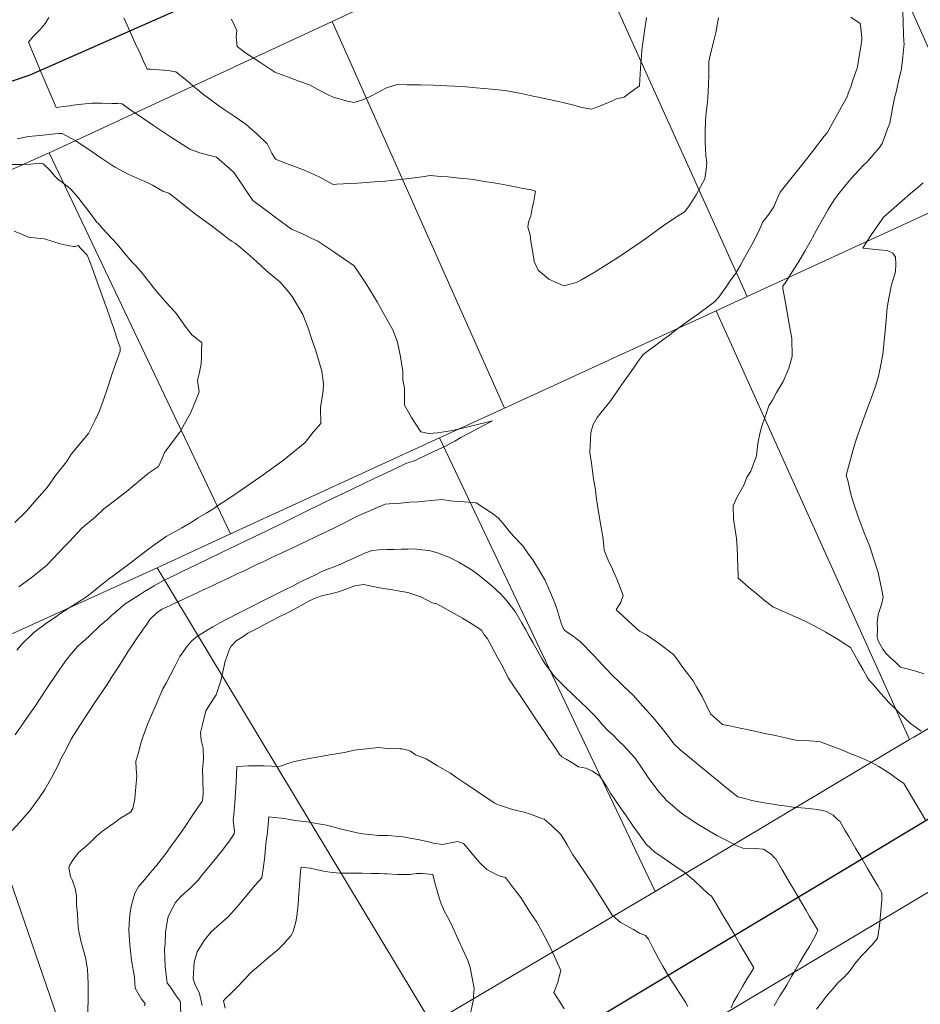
# Model space of a CAD drawing. Header units: inches. Extents: x 11351264 to 11356330, y 6702313 to 6706468.
# Tile 74 of 160: x 11352467 to 11352786, y 6705054 to 6705403. Entities that reach past the tile are written whole.
import ezdxf

# ---------------------------------------------------------------- set-up
doc = ezdxf.new("R2010")
doc.units = ezdxf.units.IN
doc.header["$MEASUREMENT"] = 0
doc.layers.add('Shumate_Contours_clip1', color=7, linetype='Continuous', lineweight=0)
doc.layers.add('Shumate_Parcels_clip1', color=7, linetype='Continuous', lineweight=0)
doc.layers.add('Shumate_Streets_clip1', color=7, linetype='Continuous')

msp = doc.modelspace()

# ---------------------------------------------------------------- linework, layer by layer
at = {"layer": 'Shumate_Contours_clip1'}
for points, elevation in [([(11352786.66, 6705151.14), (11352784.87, 6705152.42), (11352782.85, 6705153.83), (11352779.03, 6705157.47), (11352777.41, 6705159.15), (11352775.25, 6705161.31), (11352773.4, 6705163.32), (11352771.52, 6705165.38), (11352769.83, 6705167.4), (11352768.84, 6705168.5), (11352768.19, 6705169.2), (11352767.64, 6705169.98), (11352766.05, 6705172.81), (11352764.46, 6705175.64), (11352763.11, 6705178.05), (11352761.59, 6705180.75), (11352761.01, 6705181.11), (11352760.3, 6705181.59), (11352757.27, 6705183.56), (11352752.89, 6705186.13), (11352749.49, 6705188.04), (11352745.36, 6705190.17), (11352740.26, 6705192.45), (11352734.11, 6705195.1), (11352730.94, 6705197.64), (11352728.57, 6705199.58), (11352725.53, 6705202.16), (11352723.36, 6705203.97), (11352721.77, 6705205.28), (11352721.77, 6705206.77), (11352721.72, 6705208.9), (11352721.58, 6705212.82), (11352721.46, 6705216.17), (11352721.21, 6705219.38), (11352720.77, 6705222.47), (11352720.12, 6705226.14), (11352720.08, 6705230.87), (11352721.25, 6705233.61), (11352723.9, 6705238.5), (11352724.93, 6705241.11), (11352726.31, 6705243.19), (11352728.26, 6705248.57), (11352728.8, 6705252.95), (11352729.62, 6705257.06), (11352730.3, 6705259.54), (11352731.93, 6705264.22), (11352732.68, 6705266.3), (11352733.94, 6705268.32), (11352735.39, 6705271.01), (11352737.77, 6705274.93), (11352739.82, 6705279.65), (11352740.98, 6705283.76), (11352740.79, 6705290.14), (11352739.78, 6705295.97), (11352738.57, 6705302.8), (11352737.63, 6705307.9), (11352737.69, 6705308.7), (11352738.14, 6705309.38), (11352738.46, 6705309.79), (11352741.58, 6705314.69), (11352743.3, 6705317.42), (11352745.48, 6705321.08), (11352747.73, 6705325.05), (11352748.19, 6705325.89), (11352749.71, 6705328.75), (11352751.67, 6705332.29), (11352753.65, 6705335.82), (11352755.83, 6705339.33), (11352757.6, 6705341.61), (11352760.04, 6705344.68), (11352761.84, 6705346.9), (11352764.68, 6705349.97), (11352766.11, 6705351.44), (11352767.59, 6705352.92), (11352770.38, 6705356.07), (11352771.88, 6705357.83), (11352772.89, 6705359.29), (11352774.04, 6705362.43), (11352774.76, 6705364.44), (11352775.5, 6705366.45), (11352776.03, 6705369.08), (11352776.55, 6705371.72), (11352777.37, 6705375.84), (11352777.64, 6705376.93), (11352778.16, 6705379.13), (11352778.68, 6705381.34), (11352779.56, 6705385.18), (11352779.67, 6705385.85), (11352780.1, 6705389.94), (11352780.34, 6705392.29), (11352780.58, 6705394.64), (11352780.55, 6705395.32), (11352780.43, 6705398.13), (11352780.27, 6705402.08), (11352780.11, 6705406.02)], 1444), ([(11352477.65, 6705403.87), (11352476.29, 6705401.69), (11352474.54, 6705399.64), (11352472.22, 6705397.22), (11352470.44, 6705395.07), (11352472.17, 6705390.93), (11352475.28, 6705383.59), (11352477.77, 6705377.77), (11352480.26, 6705371.95), (11352483.94, 6705372.41), (11352485.34, 6705372.55), (11352486.26, 6705372.77), (11352489.28, 6705373.22), (11352492.72, 6705373.56), (11352496.4, 6705373.52), (11352500, 6705373.42), (11352500.16, 6705373.42), (11352502.03, 6705373.41), (11352503.57, 6705373.26), (11352507.13, 6705370.69), (11352509.35, 6705369.26), (11352514.76, 6705365.63), (11352521.13, 6705361.34), (11352527.61, 6705357.22), (11352531.07, 6705355.97), (11352534.15, 6705355.14), (11352537.03, 6705354.45), (11352541.67, 6705350.44), (11352543.3, 6705348.85), (11352545.94, 6705344.78), (11352547.62, 6705342.32), (11352549.89, 6705339.06), (11352555.32, 6705334.99), (11352557.35, 6705333.52), (11352561.84, 6705330.19), (11352563.55, 6705328.95), (11352567.46, 6705327.23), (11352570.59, 6705325.76), (11352572.87, 6705324.7), (11352576.05, 6705322.56), (11352578.61, 6705320.82), (11352581.97, 6705318.55), (11352585.78, 6705315.9), (11352588.2, 6705312.34), (11352590.04, 6705309.53), (11352593.89, 6705303.14), (11352595.18, 6705300.8), (11352597.53, 6705296.74), (11352599.47, 6705293.2), (11352600.4, 6705290.73), (11352600.99, 6705289.2), (11352602.08, 6705284.44), (11352603.09, 6705278.49), (11352603.08, 6705275.55), (11352603.65, 6705272.53), (11352603.57, 6705266.55), (11352606.09, 6705262.16), (11352609.36, 6705257.17), (11352612.26, 6705256.52), (11352615.29, 6705256.82), (11352619.86, 6705257.5), (11352624.27, 6705258.43), (11352626.96, 6705259.08), (11352632.46, 6705260.4), (11352634.81, 6705260.98), (11352629.13, 6705258.05), (11352626.74, 6705256.82), (11352623.61, 6705255.09), (11352621.51, 6705253.79), (11352620.94, 6705253.6), (11352618.1, 6705252.09), (11352614.25, 6705250.25), (11352610.39, 6705248.44), (11352606.52, 6705246.66), (11352605.53, 6705246.35), (11352604.12, 6705245.96), (11352599.2, 6705243.49), (11352592.9, 6705240.63), (11352588.96, 6705238.68), (11352581.63, 6705235.22), (11352578.86, 6705233.85), (11352568.9, 6705229.01), (11352564.92, 6705227), (11352560.38, 6705224.82), (11352554.82, 6705222.11), (11352549.86, 6705219.7), (11352544.64, 6705217.17), (11352539.01, 6705214.46), (11352533.5, 6705211.8), (11352529.79, 6705210.01), (11352524.57, 6705207.52), (11352522.76, 6705206.65), (11352520.03, 6705205.31), (11352517.98, 6705204.35), (11352515, 6705202.6), (11352511.56, 6705200.52), (11352509.74, 6705199.43), (11352504.69, 6705196.21), (11352500.25, 6705192.42), (11352500, 6705192.19), (11352498.47, 6705190.78), (11352495.91, 6705188.6), (11352491.77, 6705184.67), (11352487.74, 6705181.09), (11352485.07, 6705177.86), (11352483.39, 6705175.84), (11352480.44, 6705171.51), (11352477.09, 6705166.41), (11352472.83, 6705159.96), (11352469.69, 6705155.6), (11352465.75, 6705149.81)], 1442), ([(11352504.14, 6705403.69), (11352505.34, 6705401.13), (11352506.82, 6705397.94), (11352508.25, 6705394.82), (11352510.07, 6705390.85), (11352511.1, 6705388.6), (11352512.52, 6705385.52), (11352513.62, 6705385.56), (11352515.23, 6705385.4), (11352518.24, 6705385.19), (11352520.49, 6705384.97), (11352522.66, 6705384.67), (11352526.54, 6705381.5), (11352528.67, 6705379.64), (11352530.37, 6705378.27), (11352532, 6705376.97), (11352534.13, 6705375.34), (11352537.8, 6705372.58), (11352539.73, 6705371.26), (11352542.94, 6705369.14), (11352545.13, 6705367.64), (11352547.48, 6705365.91), (11352549.69, 6705364.1), (11352551.36, 6705362.65), (11352554.94, 6705359.1), (11352556.58, 6705355.85), (11352557.87, 6705353.73), (11352561.06, 6705352.41), (11352563.14, 6705351.66), (11352568.48, 6705349.73), (11352570.56, 6705348.76), (11352573.59, 6705347.34), (11352578.06, 6705344.85), (11352578.48, 6705344.72), (11352579.59, 6705344.82), (11352586.94, 6705345.18), (11352594.58, 6705345.77), (11352596.73, 6705345.95), (11352604.21, 6705346.73), (11352609.89, 6705347.49), (11352612.71, 6705347.87), (11352616.4, 6705347.61), (11352619, 6705347.42), (11352624.19, 6705346.9), (11352625.79, 6705346.75), (11352627.92, 6705346.52), (11352631.27, 6705345.88), (11352635.96, 6705345.17), (11352639.86, 6705344.52), (11352642.86, 6705343.89), (11352645.03, 6705343.45), (11352648.55, 6705342.82), (11352650.03, 6705342.36), (11352649.47, 6705338.86), (11352648.89, 6705336.36), (11352648.32, 6705333.51), (11352647.58, 6705331.34), (11352647.36, 6705329.57), (11352648.15, 6705326.92), (11352648.39, 6705324.6), (11352649.05, 6705320.61), (11352649.6, 6705317.43), (11352650.93, 6705314.38), (11352654.78, 6705311.15), (11352660.11, 6705308.79), (11352664.52, 6705310.01), (11352666.32, 6705311.01), (11352669.18, 6705312.61), (11352671.2, 6705313.84), (11352679.48, 6705318.96), (11352687.48, 6705324.39), (11352692.05, 6705327.67), (11352695.26, 6705330.06), (11352700.36, 6705333.53), (11352702.68, 6705334.89), (11352703.04, 6705335.24), (11352703.26, 6705335.58), (11352704.2, 6705336.78), (11352705.75, 6705339.22), (11352706.92, 6705341.06), (11352708.51, 6705343.84), (11352710.01, 6705346.67), (11352710.43, 6705350.07), (11352710.68, 6705352.38), (11352710.39, 6705354.95), (11352710.1, 6705359.73), (11352710.11, 6705363.27), (11352710.25, 6705367.4), (11352710.52, 6705370.17), (11352710.86, 6705372.94), (11352711.07, 6705375.29), (11352711.29, 6705380.29), (11352711.41, 6705383.54), (11352711.39, 6705386.16), (11352711.48, 6705388.24), (11352712.01, 6705390.99), (11352713.18, 6705395.57), (11352713.87, 6705398.49), (11352714.46, 6705401.88), (11352714.87, 6705403.91)], 1440), ([(11352542.3, 6705403.25), (11352544.21, 6705399.28), (11352543.98, 6705396.96), (11352544.4, 6705393.65), (11352547.33, 6705391.32), (11352549.66, 6705389.76), (11352552.77, 6705387.75), (11352554.87, 6705386.42), (11352557.74, 6705384.53), (11352559.93, 6705383.64), (11352563.07, 6705382.48), (11352566.19, 6705381.3), (11352569.91, 6705379.97), (11352572.92, 6705378.4), (11352576.35, 6705376.6), (11352578.34, 6705375.61), (11352583.42, 6705374.24), (11352585.81, 6705373.72), (11352589.26, 6705374.78), (11352591.94, 6705376.15), (11352597.21, 6705378.95), (11352601.04, 6705380.09), (11352604.57, 6705380.05), (11352609.24, 6705379.96), (11352613.9, 6705379.84), (11352618.56, 6705379.71), (11352621.42, 6705379.52), (11352624.13, 6705379.37), (11352629.02, 6705378.95), (11352634.42, 6705378.49), (11352639.23, 6705377.98), (11352645.01, 6705376.9), (11352649.25, 6705376.05), (11352653.17, 6705375.17), (11352658.12, 6705374.11), (11352660.18, 6705373.67), (11352663.62, 6705372.8), (11352665.92, 6705372.15), (11352668.31, 6705371.63), (11352670.01, 6705371.41), (11352671.74, 6705372.09), (11352675.64, 6705373.69), (11352678.75, 6705375.01), (11352681.4, 6705375.66), (11352683.59, 6705377.25), (11352686.86, 6705379.7), (11352687.14, 6705383.96), (11352687.38, 6705387.69), (11352687.54, 6705389.93), (11352687.7, 6705392.35), (11352688.13, 6705395.71), (11352688.75, 6705399.8), (11352689.32, 6705403.86)], 1438), ([(11352788.25, 6705119.44), (11352784.51, 6705125.81), (11352780.5, 6705132.55), (11352778.3, 6705134.12), (11352775.94, 6705135.87), (11352773.92, 6705137.21), (11352771.6, 6705138.65), (11352768.6, 6705140.29), (11352764.29, 6705142.14), (11352762.03, 6705143.02), (11352758.56, 6705144.45), (11352755.98, 6705145.42), (11352750.68, 6705147.44), (11352747, 6705147.71), (11352742.83, 6705147.83), (11352739.11, 6705148.61), (11352735, 6705149.54), (11352731.27, 6705150.28), (11352727.16, 6705151.2), (11352722.59, 6705152.14), (11352719.33, 6705152.85), (11352716.31, 6705153.43), (11352711.99, 6705157.26), (11352709.09, 6705163.4), (11352707.18, 6705166.52), (11352705.89, 6705168.89), (11352701.92, 6705174.15), (11352700.49, 6705176.23), (11352698.9, 6705178.29), (11352693.6, 6705182.26), (11352689.37, 6705185.21), (11352686.91, 6705186.52), (11352683.09, 6705190), (11352680.95, 6705191.93), (11352678.58, 6705194.07), (11352680.22, 6705196.83), (11352681.09, 6705199.2), (11352678.98, 6705204.72), (11352677.26, 6705208.49), (11352675.83, 6705211.63), (11352674.38, 6705215.23), (11352674.23, 6705216.67), (11352673.93, 6705219.88), (11352673.35, 6705223.26), (11352672.86, 6705225.95), (11352671.92, 6705231.72), (11352671.57, 6705234.16), (11352671.26, 6705236.59), (11352670.63, 6705240.49), (11352670.24, 6705243.19), (11352669.81, 6705245.97), (11352669.33, 6705249.75), (11352669.58, 6705256.86), (11352670.41, 6705259.72), (11352671.9, 6705262.19), (11352673.23, 6705263.83), (11352676.33, 6705267.74), (11352676.93, 6705268.63), (11352677.66, 6705269.66), (11352678.86, 6705271.32), (11352680.06, 6705273.01), (11352682.07, 6705275.89), (11352682.44, 6705276.41), (11352684.76, 6705279.69), (11352686.22, 6705281.75), (11352687.59, 6705283.69), (11352688.19, 6705284.53), (11352690.54, 6705286.29), (11352691.69, 6705287.1), (11352692.68, 6705287.82), (11352695.48, 6705289.89), (11352697.44, 6705291.39), (11352699.06, 6705292.62), (11352701.78, 6705294.66), (11352703.85, 6705296.21), (11352705.56, 6705297.39), (11352707.37, 6705298.62), (11352711.58, 6705301.76), (11352713.42, 6705303.21), (11352714.94, 6705304.76), (11352717.56, 6705308.52), (11352719.03, 6705310.56), (11352721.04, 6705313.33), (11352722.65, 6705316.2), (11352724.23, 6705318.98), (11352725.41, 6705321.09), (11352726.78, 6705323.63), (11352728.82, 6705327.52), (11352730.15, 6705330.7), (11352730.42, 6705331.39), (11352731.02, 6705332.07), (11352732.79, 6705334.32), (11352734.51, 6705336.8), (11352735.85, 6705340.28), (11352736.76, 6705341.95), (11352740.94, 6705347.31), (11352745.15, 6705352.66), (11352748.13, 6705356.45), (11352752.33, 6705361.79), (11352753.35, 6705363.06), (11352755.26, 6705366.48), (11352757.14, 6705369.9), (11352759.03, 6705373.33), (11352760.51, 6705376.02), (11352760.67, 6705376.45), (11352760.85, 6705377.01), (11352761.68, 6705379.36), (11352762.5, 6705381.71), (11352764, 6705385.91), (11352764.13, 6705386.41), (11352764.84, 6705390.92), (11352765.24, 6705393.47), (11352765.65, 6705396.02), (11352765.67, 6705396.57), (11352765.39, 6705398.97), (11352765.04, 6705401.78), (11352761.68, 6705403.95)], 1442), ([(11352466.43, 6705360.86), (11352470.43, 6705361.66), (11352473.03, 6705361.97), (11352475.63, 6705362.24), (11352479.9, 6705362.63), (11352481.17, 6705362.75), (11352482.37, 6705362.82), (11352486.93, 6705360.31), (11352491.14, 6705357.62), (11352496.41, 6705353.92), (11352497.81, 6705352.97), (11352500, 6705351.57), (11352501.1, 6705350.88), (11352505.68, 6705348.41), (11352509.99, 6705346.48), (11352512.17, 6705345.5), (11352514.33, 6705344.49), (11352518.02, 6705342.4), (11352520.19, 6705341.7), (11352522.57, 6705339.76), (11352525.07, 6705337.71), (11352529.64, 6705334.23), (11352531.7, 6705332.69), (11352536.03, 6705329.45), (11352540.21, 6705326.33), (11352541.43, 6705325.36), (11352542.63, 6705324.48), (11352543.62, 6705323.95), (11352545.67, 6705322.28), (11352548.98, 6705319.41), (11352551.12, 6705317.53), (11352554.74, 6705314.19), (11352559.41, 6705310.2), (11352562.02, 6705307.31), (11352563.87, 6705305.06), (11352566.48, 6705300.66), (11352567.61, 6705298.64), (11352569.53, 6705293.86), (11352570.79, 6705289.82), (11352572.11, 6705286.2), (11352573.3, 6705282.25), (11352574.39, 6705278.57), (11352574.89, 6705274.14), (11352574.81, 6705271.7), (11352573.88, 6705265.7), (11352574.04, 6705260.06), (11352571.3, 6705257.02), (11352568.46, 6705253.4), (11352560.71, 6705247.04), (11352552.68, 6705241.33), (11352544.04, 6705235.34), (11352539.96, 6705232.54), (11352538.18, 6705231.45), (11352535.71, 6705229.79), (11352533.34, 6705228.33), (11352530.33, 6705226.5), (11352528.45, 6705225.27), (11352524.75, 6705223.15), (11352519.2, 6705220.03), (11352514.39, 6705216.6), (11352512.58, 6705215.29), (11352505.93, 6705210.21), (11352502.7, 6705207.74), (11352500, 6705205.76), (11352499.28, 6705205.24), (11352493.46, 6705200.7), (11352492.45, 6705199.91), (11352492.13, 6705199.6), (11352490.59, 6705198.46), (11352486.08, 6705195.58), (11352481.86, 6705192.89), (11352479.61, 6705191.26), (11352476.96, 6705189.53), (11352472.28, 6705186.1), (11352468.23, 6705182.04), (11352466.31, 6705179.78)], 1444), ([(11352464.59, 6705351.77), (11352467.43, 6705351.85), (11352471.26, 6705351.97), (11352474.21, 6705352.25), (11352475.61, 6705352.06), (11352477.94, 6705349.75), (11352479.83, 6705347.6), (11352480.98, 6705346.52), (11352482.06, 6705345.64), (11352485.25, 6705343.17), (11352487.9, 6705340.26), (11352490.3, 6705337.2), (11352492.62, 6705334.08), (11352494.8, 6705331.18), (11352495.14, 6705331.01), (11352496.65, 6705329.18), (11352498.25, 6705327.42), (11352500, 6705325.55), (11352500.48, 6705325.04), (11352501.51, 6705323.9), (11352501.6, 6705323.8), (11352502.97, 6705322.21), (11352504.35, 6705320.54), (11352505.75, 6705318.86), (11352507.32, 6705317.15), (11352508.23, 6705316.15), (11352510.35, 6705313.75), (11352512.97, 6705310.43), (11352515.56, 6705307.13), (11352518.48, 6705303.75), (11352520.37, 6705301.68), (11352522.46, 6705299.35), (11352524.82, 6705296.07), (11352526.26, 6705294.03), (11352528.25, 6705291.5), (11352529.88, 6705290.2), (11352531.5, 6705289.03), (11352531.77, 6705288.85), (11352531.71, 6705285.46), (11352531.7, 6705283.38), (11352531.63, 6705281.33), (11352531.03, 6705278.15), (11352530.25, 6705275.27), (11352530.85, 6705271.33), (11352528.76, 6705265.94), (11352527.82, 6705263.77), (11352524.06, 6705256.97), (11352518.61, 6705249.77), (11352517.63, 6705247.5), (11352516.47, 6705244.8), (11352512.99, 6705242.43), (11352505.02, 6705235.89), (11352500, 6705232.03), (11352497.15, 6705229.84), (11352494.1, 6705226.99), (11352489.29, 6705223.05), (11352484.95, 6705218.25), (11352483.4, 6705216.72), (11352479.08, 6705212.19), (11352476.92, 6705209.94), (11352474.8, 6705208.18), (11352471.38, 6705205.45), (11352466.95, 6705202.27)], 1446), ([(11352787.56, 6705171.47), (11352784.79, 6705172.33), (11352781.64, 6705173.2), (11352779.36, 6705173.74), (11352777.53, 6705175.51), (11352775.84, 6705177.05), (11352774.22, 6705178.56), (11352773.12, 6705180.18), (11352771.47, 6705183.11), (11352771.08, 6705184.58), (11352771.23, 6705187.42), (11352771.12, 6705189.5), (11352771.38, 6705192.38), (11352772.61, 6705196.03), (11352773.17, 6705198.59), (11352772.7, 6705201.05), (11352771.38, 6705207.31), (11352769.74, 6705212.39), (11352768.46, 6705216.51), (11352766.74, 6705220.82), (11352764.33, 6705227), (11352762.42, 6705232.72), (11352761.74, 6705235.09), (11352760.69, 6705239.88), (11352760.14, 6705241.7), (11352761.34, 6705246.53), (11352762.62, 6705250.86), (11352763.9, 6705255.09), (11352765.74, 6705260.34), (11352766.62, 6705262.72), (11352767.15, 6705264.25), (11352768.11, 6705266.82), (11352769.52, 6705270.64), (11352770.56, 6705273.71), (11352771.51, 6705276.86), (11352772.54, 6705281.41), (11352773.12, 6705284.6), (11352773.88, 6705292.79), (11352774.55, 6705300.99), (11352775.21, 6705304.46), (11352776.15, 6705309.16), (11352777.58, 6705313.77), (11352777.71, 6705316.67), (11352777.57, 6705318.96), (11352776.61, 6705320.4), (11352774.61, 6705321.39), (11352771.62, 6705321.63), (11352766, 6705322.21), (11352767.1, 6705323.95), (11352769.28, 6705327.34), (11352771.48, 6705330.59), (11352773.35, 6705333.14), (11352777.06, 6705336.5), (11352779.9, 6705338.95), (11352782.89, 6705341.56), (11352785.42, 6705343.64), (11352787.31, 6705345.32)], 1446), ([(11352465.3, 6705328.16), (11352467.96, 6705327.1), (11352470.46, 6705326.04), (11352473.44, 6705325.73), (11352476.09, 6705325.52), (11352479.02, 6705324.54), (11352481.64, 6705323.66), (11352483.75, 6705323.29), (11352486.33, 6705322.82), (11352486.91, 6705322.79), (11352488.06, 6705323.07), (11352489.01, 6705322.06), (11352491.22, 6705319.69), (11352492.07, 6705317.86), (11352493.49, 6705313.89), (11352494.9, 6705309.92), (11352496.31, 6705305.95), (11352497.17, 6705303.45), (11352497.64, 6705302.33), (11352498.11, 6705301.21), (11352499.4, 6705297.42), (11352500, 6705295.6), (11352500.39, 6705294.42), (11352501.77, 6705290.24), (11352502.84, 6705286.97), (11352502.91, 6705286.26), (11352502.9, 6705285.7), (11352501.36, 6705281.44), (11352500, 6705277.46), (11352499.84, 6705276.98), (11352498.45, 6705272.61), (11352496.86, 6705268.12), (11352495.53, 6705264.61), (11352494.19, 6705261.5), (11352491.71, 6705256.51), (11352485.7, 6705249.32), (11352483.94, 6705246.47), (11352480, 6705241.6), (11352476.98, 6705237.44), (11352474.24, 6705234.26), (11352469.49, 6705228.75), (11352465.59, 6705224.97)], 1448), ([(11352749.59, 6705052.61), (11352751.39, 6705054.89), (11352753, 6705057.12), (11352755.44, 6705060), (11352757.14, 6705062), (11352759.39, 6705064.04), (11352761.48, 6705066.39), (11352763.03, 6705068.63), (11352765.61, 6705071.69), (11352769.13, 6705075.3), (11352771.16, 6705077.74), (11352771.52, 6705079.97), (11352771.95, 6705082.18), (11352772.26, 6705086.06), (11352772.69, 6705091.25), (11352772.69, 6705093.88), (11352771.27, 6705096.29), (11352769.48, 6705099.33), (11352767.62, 6705102.51), (11352765.24, 6705106.56), (11352763.38, 6705109.73), (11352761, 6705113.79), (11352759.66, 6705116.07), (11352757.8, 6705119.24), (11352757.18, 6705119.74), (11352755.42, 6705121.37), (11352753.17, 6705122.69), (11352750.05, 6705123.41), (11352745.57, 6705123.8), (11352741.35, 6705124.16), (11352740.46, 6705124.35), (11352740, 6705124.43), (11352736.18, 6705124.9), (11352730.4, 6705125.89), (11352726.64, 6705126.55), (11352724.19, 6705127.24), (11352721.66, 6705127.83), (11352719.56, 6705129.55), (11352717.1, 6705131.5), (11352714.26, 6705133.85), (11352712.49, 6705135.27), (11352707.89, 6705139.04), (11352703.72, 6705142.52), (11352701.3, 6705144.49), (11352699.07, 6705146.68), (11352697.46, 6705148.8), (11352694.94, 6705152.02), (11352691.66, 6705156), (11352688.08, 6705160), (11352684.58, 6705163.88), (11352681.33, 6705166.95), (11352679.75, 6705168.47), (11352677.24, 6705170.94), (11352675.1, 6705173.23), (11352672.24, 6705176.31), (11352670.57, 6705178.03), (11352665.98, 6705182.74), (11352663.38, 6705184.75), (11352660.42, 6705186.72), (11352660.1, 6705187.19), (11352659.98, 6705187.36), (11352659.17, 6705189.35), (11352657.66, 6705194.03), (11352656.97, 6705196.17), (11352655.05, 6705200.72), (11352653.3, 6705204.7), (11352651.83, 6705207.33), (11352649.06, 6705211.84), (11352647.57, 6705213.83), (11352645.59, 6705216.79), (11352642.2, 6705220.21), (11352640.71, 6705221.91), (11352639.13, 6705223.99), (11352636.98, 6705226.58), (11352635.17, 6705228), (11352629.06, 6705232.02), (11352624.8, 6705232.29), (11352622.32, 6705232.46), (11352619.84, 6705232.66), (11352616.87, 6705233.21), (11352613.15, 6705232.83), (11352610.75, 6705232.58), (11352608.32, 6705232.37), (11352605.52, 6705232.19), (11352602.32, 6705231.9), (11352599.55, 6705231.7), (11352596.77, 6705231.5), (11352586.61, 6705227.09), (11352582.4, 6705224.94), (11352578.11, 6705222.8), (11352572.57, 6705220.12), (11352567.92, 6705217.92), (11352563.26, 6705215.73), (11352556.84, 6705212.7), (11352553.58, 6705211.14), (11352551.6, 6705210.21), (11352548.95, 6705208.96), (11352546.79, 6705207.95), (11352544.32, 6705206.78), (11352541.99, 6705205.68), (11352539.69, 6705204.59), (11352537.18, 6705203.42), (11352534.77, 6705202.27), (11352532.09, 6705201.02), (11352530.15, 6705200.11), (11352525.52, 6705197.95), (11352520.89, 6705195.78), (11352517.75, 6705194.31), (11352516.13, 6705193.28), (11352513.5, 6705190.78), (11352512.29, 6705189.04), (11352510.8, 6705186.86), (11352508.92, 6705184.14), (11352507.49, 6705182), (11352505.65, 6705179.2), (11352502.49, 6705174.2), (11352500, 6705170.3), (11352498.33, 6705167.68), (11352493.97, 6705161.27), (11352489.7, 6705154.81), (11352485.69, 6705148.46), (11352485.6, 6705148.28), (11352485.58, 6705148.22), (11352485.52, 6705148.15), (11352483.3, 6705143.8), (11352481.93, 6705141.27), (11352481, 6705139.32), (11352478.64, 6705134.85), (11352476.18, 6705130.42), (11352474.21, 6705127.49), (11352471.08, 6705123.3), (11352468.93, 6705120.69), (11352467.31, 6705118.92), (11352464.69, 6705115.98)], 1440), ([(11352734.53, 6705053.8), (11352736.58, 6705057.37), (11352737.95, 6705059.54), (11352739.05, 6705061.28), (11352740.77, 6705064.23), (11352742.19, 6705066.64), (11352743.68, 6705069.32), (11352745.61, 6705072.45), (11352747.2, 6705075.03), (11352749.26, 6705078.69), (11352750.02, 6705080.59), (11352748.49, 6705083.18), (11352747.14, 6705085.47), (11352745.86, 6705087.65), (11352744.34, 6705090.23), (11352743.07, 6705092.4), (11352741.55, 6705094.98), (11352740.27, 6705097.15), (11352737.4, 6705102.04), (11352735.11, 6705105.93), (11352734.55, 6705106.38), (11352733.52, 6705107.58), (11352730.77, 6705109.33), (11352727.8, 6705109.52), (11352724.09, 6705109.46), (11352721.17, 6705110.62), (11352717.35, 6705112.58), (11352714.54, 6705114), (11352708.24, 6705117.7), (11352704.13, 6705120.47), (11352702.25, 6705121.72), (11352700.61, 6705123.04), (11352698.41, 6705124.95), (11352696.37, 6705126.73), (11352695.32, 6705127.82), (11352693.81, 6705129.49), (11352691.9, 6705132.02), (11352689.94, 6705134.7), (11352688.11, 6705137.52), (11352685.34, 6705141.56), (11352681.18, 6705146.01), (11352679.59, 6705147.62), (11352677.6, 6705149.67), (11352675.61, 6705151.39), (11352673.93, 6705153.24), (11352672.02, 6705155.49), (11352670.55, 6705156.99), (11352668.08, 6705159.5), (11352666.35, 6705161.15), (11352663.85, 6705163.51), (11352659.89, 6705167.32), (11352657.24, 6705170.01), (11352656.8, 6705170.47), (11352655.2, 6705172.55), (11352653.58, 6705174.72), (11352652.44, 6705176.65), (11352650.78, 6705179.59), (11352649.1, 6705182.53), (11352647.84, 6705184.7), (11352646.61, 6705187), (11352645.12, 6705189.54), (11352642.83, 6705193.49), (11352639.7, 6705197.33), (11352637.77, 6705199.64), (11352634.49, 6705202.75), (11352631.87, 6705204.8), (11352629.99, 6705206.34), (11352627.63, 6705208.11), (11352625.26, 6705209.51), (11352623.84, 6705210.43), (11352622.85, 6705210.94), (11352619.3, 6705212.68), (11352617.42, 6705213.45), (11352615.36, 6705214.23), (11352612.38, 6705215.07), (11352609.79, 6705215.38), (11352607.2, 6705215.66), (11352604.93, 6705215.58), (11352602.47, 6705215.52), (11352599.7, 6705215.5), (11352597.24, 6705215.49), (11352594.59, 6705215.28), (11352592.21, 6705215.12), (11352589.86, 6705214.26), (11352587.46, 6705213.18), (11352584.15, 6705211.63), (11352583.23, 6705211.28), (11352581.34, 6705210.4), (11352578.73, 6705209.37), (11352576.67, 6705208.57), (11352574.6, 6705207.72), (11352572.06, 6705206.51), (11352569.81, 6705205.43), (11352567.51, 6705204.32), (11352563.71, 6705202.4), (11352561.21, 6705201.13), (11352557.03, 6705199.02), (11352554.44, 6705197.7), (11352548.63, 6705194.8), (11352546.21, 6705193.57), (11352544.12, 6705192.52), (11352541.6, 6705191.24), (11352538.15, 6705189.43), (11352535.73, 6705188.04), (11352533.7, 6705186.84), (11352530.25, 6705184.77), (11352528.3, 6705183.15), (11352526.63, 6705181.26), (11352524.07, 6705177.57), (11352522.35, 6705174.27), (11352520.76, 6705171.03), (11352519.23, 6705168.13), (11352518.07, 6705166.14), (11352515.24, 6705159.73), (11352512.72, 6705153.83), (11352511.06, 6705149.38), (11352510.36, 6705147.24), (11352509.23, 6705143.08), (11352508.41, 6705140.52), (11352508.54, 6705137.78), (11352508.78, 6705135.23), (11352508.44, 6705131.39), (11352508.04, 6705127.18), (11352507.38, 6705123.77), (11352506.59, 6705122.39), (11352502.64, 6705120.01), (11352501.44, 6705119.1), (11352500.11, 6705118.09), (11352500, 6705118.02), (11352498.31, 6705116.84), (11352496.62, 6705115.67), (11352494.59, 6705114.06), (11352492.39, 6705111.83), (11352490.89, 6705110.39), (11352488.19, 6705108.19), (11352486.16, 6705105.39), (11352484.96, 6705103.51), (11352484.71, 6705102.66), (11352485.27, 6705099.64), (11352485.88, 6705098.41), (11352486.96, 6705095.34), (11352487.42, 6705092.92), (11352487.39, 6705089.57), (11352487.81, 6705086.36), (11352487.93, 6705084.1), (11352488.01, 6705081.47), (11352489, 6705076.83), (11352490.62, 6705070.99), (11352491.3, 6705066.81), (11352491.55, 6705061.59), (11352491.53, 6705055.7), (11352491.34, 6705049.89)], 1438), ([(11352719.3, 6705053.12), (11352720.22, 6705055.08), (11352721.67, 6705057.79), (11352723.34, 6705060.7), (11352725.06, 6705063.55), (11352726.3, 6705065.58), (11352727.36, 6705067.3), (11352724.98, 6705071.32), (11352723.62, 6705073.63), (11352722.4, 6705075.7), (11352720.26, 6705079.44), (11352718.61, 6705082.33), (11352716.91, 6705085.15), (11352715.22, 6705087.96), (11352713.51, 6705090.77), (11352712.41, 6705092.62), (11352711.24, 6705093.49), (11352708.67, 6705095.86), (11352706.21, 6705098.24), (11352702.53, 6705101.3), (11352699.16, 6705103.57), (11352696.77, 6705105.2), (11352692.35, 6705108.2), (11352689.18, 6705111.07), (11352684.64, 6705117.5), (11352681.87, 6705121.47), (11352680.11, 6705123.94), (11352676.57, 6705129.14), (11352675.18, 6705131.6), (11352672.84, 6705135.21), (11352670.17, 6705136.98), (11352667.83, 6705137.96), (11352665.31, 6705138.51), (11352663.23, 6705139.81), (11352660.95, 6705141.17), (11352659.39, 6705141.98), (11352659.09, 6705142.32), (11352658.7, 6705142.75), (11352657.55, 6705144.41), (11352656.12, 6705146.55), (11352654.69, 6705148.69), (11352653.27, 6705150.83), (11352650.91, 6705154.32), (11352649.73, 6705156.08), (11352647.47, 6705159.44), (11352644.59, 6705163.72), (11352642.75, 6705166.45), (11352640.35, 6705169.99), (11352638.29, 6705174.08), (11352636.53, 6705177.25), (11352634.59, 6705181.03), (11352632.86, 6705184.02), (11352631.89, 6705185.19), (11352630.92, 6705186.86), (11352627.2, 6705189.29), (11352624.18, 6705191.13), (11352621.16, 6705192.79), (11352617.26, 6705195.02), (11352615.12, 6705196.18), (11352613.39, 6705196.53), (11352609.37, 6705198.65), (11352604.81, 6705200.2), (11352601.99, 6705200.67), (11352599.32, 6705201.16), (11352597.03, 6705201.51), (11352594.71, 6705201.86), (11352591.89, 6705202.44), (11352589.06, 6705203.07), (11352586.03, 6705202.63), (11352583.18, 6705201.52), (11352580.29, 6705200.41), (11352577.53, 6705199.78), (11352574.17, 6705199.08), (11352571.63, 6705198.08), (11352569.23, 6705196.94), (11352565.93, 6705195.04), (11352562.93, 6705193.43), (11352558.98, 6705191.47), (11352554.46, 6705189.07), (11352551.47, 6705187.5), (11352548.14, 6705185.77), (11352546.45, 6705184.65), (11352544.03, 6705183.12), (11352542.2, 6705181.26), (11352541.48, 6705179.94), (11352540.85, 6705177.77), (11352540.07, 6705175.9), (11352539.56, 6705173.2), (11352538.56, 6705168.91), (11352537.93, 6705167.13), (11352536.85, 6705163.93), (11352534.69, 6705160.52), (11352533.29, 6705158.27), (11352532.1, 6705153.51), (11352531.39, 6705150.65), (11352531.65, 6705147.87), (11352532.32, 6705145.05), (11352532.39, 6705141.08), (11352532.11, 6705137.52), (11352532.23, 6705134.06), (11352532.3, 6705128.87), (11352532.02, 6705126.48), (11352530.67, 6705124.44), (11352528.19, 6705120.74), (11352525.65, 6705117.05), (11352523.08, 6705113.38), (11352521.05, 6705110.59), (11352519.02, 6705107.79), (11352515.83, 6705103.67), (11352515.22, 6705102.91), (11352514.71, 6705102.25), (11352514.16, 6705101.7), (11352510.95, 6705097.79), (11352509.55, 6705096.18), (11352508.12, 6705093.79), (11352506.86, 6705089.49), (11352506.48, 6705087.05), (11352506.17, 6705084.79), (11352505.93, 6705080.6), (11352506.32, 6705075.27), (11352506.61, 6705073.27), (11352506.97, 6705070.05), (11352507.98, 6705063.83), (11352508.24, 6705060.13), (11352510.4, 6705056.21), (11352511.77, 6705054.65), (11352511.54, 6705053.85)], 1436), ([(11352703.95, 6705053.63), (11352703.18, 6705055.18), (11352701.2, 6705058.21), (11352699.04, 6705061.53), (11352697.32, 6705064.25), (11352695.15, 6705067.87), (11352693.57, 6705070.57), (11352691.71, 6705074.18), (11352690.07, 6705077.41), (11352688.98, 6705078.79), (11352686.84, 6705079.62), (11352684.78, 6705080.83), (11352682.4, 6705082.16), (11352680.18, 6705083.39), (11352677.15, 6705085.91), (11352670.35, 6705096.94), (11352664.92, 6705104.97), (11352663.31, 6705107.34), (11352661.25, 6705110.86), (11352659.08, 6705114.38), (11352655.63, 6705117.88), (11352653.14, 6705119.93), (11352652.28, 6705120.18), (11352648.3, 6705121.75), (11352646, 6705122.39), (11352641.85, 6705123.4), (11352637.63, 6705124.78), (11352636.33, 6705125.27), (11352635.37, 6705125.71), (11352629.28, 6705129.91), (11352625.59, 6705132.36), (11352621.74, 6705134.92), (11352619.93, 6705136.19), (11352615.31, 6705138.83), (11352611.31, 6705141.29), (11352607.49, 6705142.78), (11352605.75, 6705144), (11352604.29, 6705144.48), (11352602.79, 6705144.81), (11352602.14, 6705144.9), (11352601.28, 6705144.95), (11352598.61, 6705144.87), (11352594.38, 6705145.32), (11352591.18, 6705145.03), (11352585.83, 6705144.37), (11352582.41, 6705143.51), (11352577.19, 6705142.73), (11352568.56, 6705141.18), (11352563.63, 6705140.15), (11352559.11, 6705138.53), (11352556.68, 6705138.73), (11352553.9, 6705138.83), (11352551.12, 6705138.88), (11352548.39, 6705138.87), (11352544.17, 6705138.62), (11352543.97, 6705133.03), (11352543.77, 6705129.37), (11352543.56, 6705125.7), (11352543.14, 6705121.44), (11352542.93, 6705119.57), (11352543.37, 6705115.55), (11352543.26, 6705114.72), (11352541.62, 6705112.28), (11352539.06, 6705108.83), (11352537.15, 6705106.47), (11352534.85, 6705103.78), (11352532.02, 6705100.39), (11352530.48, 6705098.36), (11352527.42, 6705095.32), (11352525.85, 6705093.9), (11352524.18, 6705092.32), (11352522.53, 6705090.44), (11352520.61, 6705086.95), (11352519.91, 6705085.34), (11352519.69, 6705084.34), (11352518.98, 6705079.84), (11352518.84, 6705075.9), (11352518.66, 6705073.77), (11352518.82, 6705067.78), (11352519.6, 6705061.9), (11352520.47, 6705060.78), (11352522.74, 6705057.43), (11352524.1, 6705055.48), (11352524.32, 6705054.67), (11352524.41, 6705049.79)], 1434), ([(11352660.2, 6705052.78), (11352658.63, 6705055.2), (11352656.49, 6705058.52), (11352657.86, 6705061.89), (11352659.06, 6705066.39), (11352656.15, 6705072.61), (11352654.12, 6705076.72), (11352650.46, 6705083.42), (11352647.95, 6705087.23), (11352644.83, 6705092.16), (11352642.24, 6705095.48), (11352639.37, 6705099.27), (11352636.79, 6705099.98), (11352634.6, 6705101.18), (11352632.79, 6705102.08), (11352630.29, 6705104.48), (11352628.16, 6705106.99), (11352626.03, 6705109.57), (11352624.55, 6705111.27), (11352622.38, 6705112.01), (11352617.14, 6705110.97), (11352613.95, 6705111.45), (11352611.61, 6705112.03), (11352608.3, 6705112.78), (11352604.87, 6705113.36), (11352602.54, 6705113.84), (11352600.42, 6705113.94), (11352597.88, 6705114.11), (11352594.4, 6705114.21), (11352592.14, 6705114.42), (11352587.96, 6705114.89), (11352581.74, 6705116.34), (11352575.95, 6705117.8), (11352569.01, 6705118.96), (11352564.8, 6705119.5), (11352562.42, 6705119.9), (11352560.03, 6705120.27), (11352557.62, 6705120.59), (11352555.62, 6705120.78), (11352555.2, 6705116.69), (11352554.93, 6705114.44), (11352554.67, 6705112.19), (11352554.42, 6705109.69), (11352554.03, 6705105.79), (11352553.65, 6705103.19), (11352553.1, 6705099.14), (11352550.67, 6705096.61), (11352546.07, 6705091.02), (11352544.32, 6705088.87), (11352541.18, 6705085.41), (11352538.25, 6705082.75), (11352535.1, 6705080), (11352532.64, 6705077), (11352530.13, 6705072.93), (11352529.13, 6705069.3), (11352528.71, 6705063.45), (11352529.35, 6705061.59), (11352531.02, 6705058.17), (11352531.98, 6705054)], 1432), ([(11352626.63, 6705049.56), (11352628, 6705055.53), (11352628.25, 6705059.94), (11352626.89, 6705067.47), (11352626.11, 6705069.93), (11352624.2, 6705073.97), (11352622.67, 6705077.32), (11352620.66, 6705081.85), (11352619.57, 6705084.01), (11352617.78, 6705087.27), (11352616.64, 6705090.01), (11352615.96, 6705092.08), (11352615.25, 6705094.55), (11352614.39, 6705097.42), (11352613.67, 6705100.34), (11352609.83, 6705100.75), (11352607.85, 6705100.71), (11352605.6, 6705100.35), (11352603.4, 6705100.32), (11352601.24, 6705100.39), (11352597.34, 6705100.6), (11352596.7, 6705100.61), (11352594.63, 6705100.68), (11352591.83, 6705100.73), (11352588.6, 6705100.78), (11352588.38, 6705100.79), (11352587.83, 6705100.81), (11352584.7, 6705100.82), (11352580.84, 6705100.79), (11352577.98, 6705101.04), (11352574.92, 6705101.55), (11352570.19, 6705102.58), (11352567.06, 6705102.95), (11352566.82, 6705101.58), (11352566.47, 6705096.48), (11352566.16, 6705093.64), (11352566, 6705089.67), (11352565.48, 6705085.6), (11352565.13, 6705083.56), (11352564.24, 6705080.17), (11352563.53, 6705078.75), (11352562.08, 6705077.16), (11352560.75, 6705075.62), (11352558.71, 6705073.72), (11352554.8, 6705070.43), (11352551.88, 6705067.89), (11352548.95, 6705065.35), (11352547.1, 6705063.25), (11352543.87, 6705059.93), (11352542.3, 6705058.39), (11352540.07, 6705056.26), (11352539.52, 6705055.57), (11352540.15, 6705053.04)], 1430)]:
    msp.add_lwpolyline(points, dxfattribs=dict(at, elevation=elevation))
at = {"layer": 'Shumate_Parcels_clip1'}
for points in [[(11352896, 6705383.5), (11352811, 6705344.5), (11352749.52, 6705481.74), (11352834.49, 6705520.77)], [(11352811, 6705344.5), (11352800, 6705339.5), (11352725, 6705305), (11352663.15, 6705442.07), (11352749, 6705481.5), (11352749.52, 6705481.74)], [(11352725, 6705305), (11352714, 6705300), (11352639, 6705265.5), (11352577.96, 6705402.48), (11352578, 6705402.5), (11352663, 6705442), (11352663.15, 6705442.07)], [(11352639, 6705265.5), (11352616, 6705255), (11352542, 6705221), (11352477.76, 6705355.95), (11352479, 6705356.5), (11352577.96, 6705402.48)], [(11352542, 6705221), (11352516, 6705209), (11352438, 6705173.5), (11352375, 6705145), (11352294, 6705107.5), (11352230, 6705248), (11352288, 6705273.5), (11352331, 6705290.5), (11352477.76, 6705355.95)], [(11352865.72, 6705197.34), (11352784, 6705149), (11352782.56, 6705148.14), (11352714, 6705300), (11352725, 6705305), (11352800, 6705339.5)], [(11352782.56, 6705148.14), (11352692.47, 6705094.37), (11352616, 6705255), (11352639, 6705265.5), (11352714, 6705300)], [(11352692.47, 6705094.37), (11352691, 6705093.5), (11352614, 6705048), (11352613.35, 6705047.5), (11352516, 6705209), (11352542, 6705221), (11352616, 6705255)], [(11352613.35, 6705047.5), (11352582, 6705023.5), (11352572, 6705014), (11352542, 6704983.5), (11352525, 6704962), (11352515.49, 6704948.33), (11352438, 6705173.5), (11352516, 6705209)], [(11352515.49, 6704948.33), (11352509, 6704939), (11352478, 6704898.5), (11352440, 6704897.5), (11352378.72, 6704916.28), (11352427, 6705094.5), (11352375, 6705145), (11352438, 6705173.5)], [(11352857, 6704989.5), (11352766, 6704931.5), (11352712.38, 6705048.23), (11352804.79, 6705103.37)]]:
    msp.add_lwpolyline(points, close=True, dxfattribs=at)
at = {"layer": 'Shumate_Streets_clip1', "color": 4}
for points in [[(11352313, 6705330), (11352471, 6705383.5), (11352880, 6705564), (11353135, 6705688), (11353342, 6705782), (11353437, 6705826)], [(11353439, 6705341), (11353309, 6705327), (11353267, 6705323.5), (11353224, 6705317.5), (11353182, 6705309.5), (11353141, 6705299), (11353100, 6705286.5), (11353060, 6705271.5), (11353021, 6705254.5), (11352983, 6705235.5), (11352946, 6705214), (11352642, 6705031.5), (11352624, 6705020.5), (11352606, 6705008), (11352589, 6704995), (11352572, 6704981), (11352569, 6704978)]]:
    msp.add_lwpolyline(points, dxfattribs=at)

doc.saveas('drawing.dxf')
